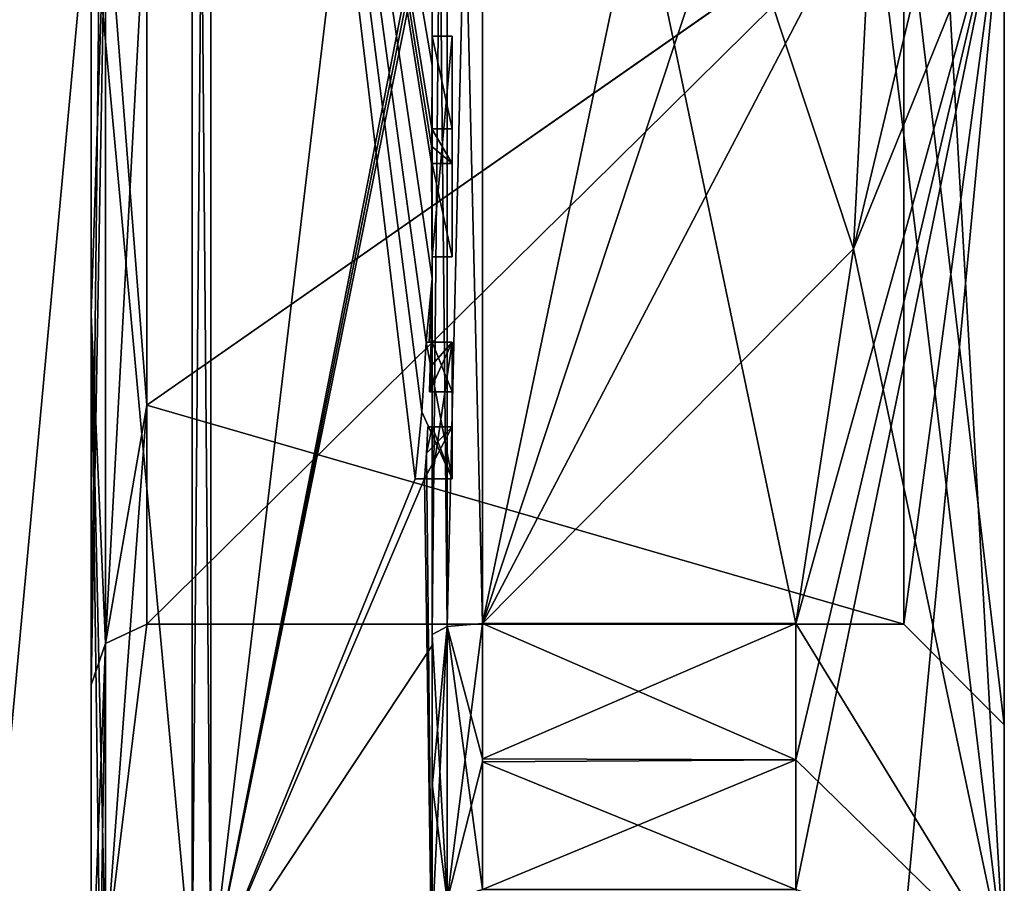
# Model space of a CAD drawing. Extents: x -23 to 700, y -1799 to -1.
# Tile 248 of 251: x 690 to 700, y -38 to -29. Entities that reach past the tile are written whole.
import ezdxf

# ---------------------------------------------------------------- set-up
doc = ezdxf.new("R2010")
doc.units = 0
doc.header["$LTSCALE"] = 54.754438
for name, color, linetype in [('1585', 7, 'CONTINUOUS'), ('1586', 7, 'CONTINUOUS'), ('1589', 7, 'CONTINUOUS'), ('1592', 7, 'CONTINUOUS'), ('1597', 7, 'CONTINUOUS'), ('1598', 7, 'CONTINUOUS'), ('1599', 7, 'CONTINUOUS'), ('1600', 7, 'CONTINUOUS'), ('1602', 7, 'CONTINUOUS'), ('1605', 7, 'CONTINUOUS'), ('1606', 7, 'CONTINUOUS'), ('1607', 7, 'CONTINUOUS'), ('1609', 7, 'CONTINUOUS'), ('1610', 7, 'CONTINUOUS'), ('1611', 7, 'CONTINUOUS'), ('1612', 7, 'CONTINUOUS'), ('1643', 7, 'CONTINUOUS'), ('1644', 7, 'CONTINUOUS'), ('1645', 7, 'CONTINUOUS'), ('1670', 7, 'CONTINUOUS'), ('1673', 7, 'CONTINUOUS'), ('1676', 7, 'CONTINUOUS'), ('1677', 7, 'CONTINUOUS'), ('1685', 7, 'CONTINUOUS'), ('1686', 7, 'CONTINUOUS'), ('1687', 7, 'CONTINUOUS'), ('1688', 7, 'CONTINUOUS'), ('1689', 7, 'CONTINUOUS'), ('1690', 7, 'CONTINUOUS'), ('1691', 7, 'CONTINUOUS'), ('1692', 7, 'CONTINUOUS'), ('1693', 7, 'CONTINUOUS'), ('1694', 7, 'CONTINUOUS'), ('1695', 7, 'CONTINUOUS'), ('1696', 7, 'CONTINUOUS'), ('1697', 7, 'CONTINUOUS'), ('1698', 7, 'CONTINUOUS'), ('1699', 7, 'CONTINUOUS'), ('1700', 7, 'CONTINUOUS'), ('1701', 7, 'CONTINUOUS'), ('1702', 7, 'CONTINUOUS'), ('1766', 7, 'CONTINUOUS'), ('1769', 7, 'CONTINUOUS'), ('1771', 7, 'CONTINUOUS'), ('1774', 7, 'CONTINUOUS')]:
    doc.layers.add(name, color=color, linetype=linetype)

msp = doc.modelspace()

# ---------------------------------------------------------------- linework, layer by layer
at = {"layer": '1585', "linetype": 'CONTINUOUS'}
for points in [[(700.1, -27.9993, -8.4499), (700.1, -36.45), (700.1, -38.8255, -6.2494), (700.1, -27.9993, -8.4499)], [(700.1, -28, -12.5), (700.1, -27.9993, -8.4499), (700.1, -38.8255, -6.2494), (700.1, -28, -12.5)], [(700.1, -28.0007, 8.4499), (700.1, -28, 12.5), (700.1, -38.8255, 6.2494), (700.1, -28.0007, 8.4499)], [(700.1, -36.45), (700.1, -28.0007, 8.4499), (700.1, -38.8255, 6.2494), (700.1, -36.45)], [(700.1, -38.8255, -6.2494), (700.1, -36.45), (700.1, -38.8255, 6.2494), (700.1, -38.8255, -6.2494)]]:
    msp.add_3dface(points, dxfattribs=at)
at = {"layer": '1586', "linetype": 'CONTINUOUS'}
for points in [[(694.9, -20.5597, 15.95), (694.9, -35.4403, 15.95), (698.0232, -20.5597, 15.95), (694.9, -20.5597, 15.95)], [(698.0232, -20.5597, 15.95), (694.9, -35.4403, 15.95), (698.5978, -24.2917, 15.95), (698.0232, -20.5597, 15.95)], [(698.5978, -24.2917, 15.95), (694.9, -35.4403, 15.95), (698.7857, -28, 15.95), (698.5978, -24.2917, 15.95)], [(698.7857, -28, 15.95), (694.9, -35.4403, 15.95), (698.5976, -31.7097, 15.95), (698.7857, -28, 15.95)], [(698.5976, -31.7097, 15.95), (694.9, -35.4403, 15.95), (698.0232, -35.4403, 15.95), (698.5976, -31.7097, 15.95)]]:
    msp.add_3dface(points, dxfattribs=at)
at = {"layer": '1589', "linetype": 'CONTINUOUS'}
for points in [[(694.9, -35.4403, -15.95), (694.9, -20.5597, -15.95), (698.0232, -35.4403, -15.95), (694.9, -35.4403, -15.95)], [(698.0232, -35.4403, -15.95), (694.9, -20.5597, -15.95), (698.5978, -31.7083, -15.95), (698.0232, -35.4403, -15.95)], [(698.5978, -31.7083, -15.95), (694.9, -20.5597, -15.95), (698.7857, -28, -15.95), (698.5978, -31.7083, -15.95)]]:
    msp.add_3dface(points, dxfattribs=at)
at = {"layer": '1592', "linetype": 'CONTINUOUS'}
for points in [[(694.4, -35.5503, -16.45), (694.4, -21.7364, -16.5), (694.4, -20.4497, -16.45), (694.4, -35.5503, -16.45)], [(694.4, -20.4497, 16.45), (694.4, -29.0506, 16.5), (694.4, -35.5503, 16.45), (694.4, -20.4497, 16.45)], [(694.4, -22.1297, -16.5), (694.4, -21.7364, -16.5), (694.4, -35.5503, -16.45), (694.4, -22.1297, -16.5)], [(694.4, -23.5648, -16.5), (694.4, -22.1297, -16.5), (694.4, -35.5503, -16.45), (694.4, -23.5648, -16.5)], [(694.4, -23.9582, -16.5), (694.4, -23.5648, -16.5), (694.4, -35.5503, -16.45), (694.4, -23.9582, -16.5)], [(694.4, -25.8781, -16.5), (694.4, -23.9582, -16.5), (694.4, -35.5503, -16.45), (694.4, -25.8781, -16.5)], [(694.4, -26.2268, -16.5), (694.4, -25.8781, -16.5), (694.4, -35.5503, -16.45), (694.4, -26.2268, -16.5)], [(694.4, -27.8639, -16.5), (694.4, -26.2268, -16.5), (694.4, -35.5503, -16.45), (694.4, -27.8639, -16.5)], [(694.4, -28.2828, -16.5), (694.4, -27.8639, -16.5), (694.4, -35.5503, -16.45), (694.4, -28.2828, -16.5)], [(694.4, -28.1257, 19.4998), (694.4, -35.6608, 17.9321), (694.4, -28.1257, 16.7828), (694.4, -28.1257, 19.4998)], [(694.4, -28.1257, 16.7828), (694.4, -35.6608, 17.9321), (694.4, -29.0506, 16.7828), (694.4, -28.1257, 16.7828)], [(694.4, -29.2498, -19.4599), (694.4, -28.2828, -16.5), (694.4, -29.5882, -16.5), (694.4, -29.2498, -19.4599)], [(694.4, -29.5882, -16.5), (694.4, -28.2828, -16.5), (694.4, -35.5503, -16.45), (694.4, -29.5882, -16.5)], [(694.4, -29.0506, 16.7828), (694.4, -35.6608, 17.9321), (694.4, -29.0506, 16.5), (694.4, -29.0506, 16.7828)], [(694.4, -29.0506, 16.5), (694.4, -35.6608, 17.9321), (694.4, -35.5503, 16.45), (694.4, -29.0506, 16.5)], [(694.4, -29.8827, -19.4089), (694.4, -29.2498, -19.4599), (694.4, -29.5882, -16.7828), (694.4, -29.8827, -19.4089)], [(694.4, -29.5882, -16.7828), (694.4, -29.2498, -19.4599), (694.4, -29.5882, -16.5), (694.4, -29.5882, -16.7828)], [(694.4, -30.5131, -16.7828), (694.4, -29.8827, -19.4089), (694.4, -29.5882, -16.7828), (694.4, -30.5131, -16.7828)], [(694.4, -31.7888, -16.5), (694.4, -29.5882, -16.5), (694.4, -35.5503, -16.45), (694.4, -31.7888, -16.5)], [(694.4, -30.5131, -19.3374), (694.4, -29.8827, -19.4089), (694.4, -30.5131, -16.7828), (694.4, -30.5131, -19.3374)], [(694.4, -30.8597, -16.7828), (694.4, -31.7888, -16.7828), (694.4, -30.8597, -19.2892), (694.4, -30.8597, -16.7828)], [(694.4, -30.8597, -19.2892), (694.4, -31.7888, -16.7828), (694.4, -32.0042, -19.0844), (694.4, -30.8597, -19.2892)], [(694.4, -31.7888, -16.7828), (694.4, -31.7888, -16.5), (694.4, -32.6371, -16.5), (694.4, -31.7888, -16.7828)], [(694.4, -32.6371, -16.5), (694.4, -31.7888, -16.5), (694.4, -35.5503, -16.45), (694.4, -32.6371, -16.5)], [(694.4, -32.0042, -19.0844), (694.4, -31.7888, -16.7828), (694.4, -32.6371, -16.5), (694.4, -32.0042, -19.0844)], [(694.4, -33.1347, -18.8118), (694.4, -32.0042, -19.0844), (694.4, -33.1347, -16.804), (694.4, -33.1347, -18.8118)], [(694.4, -33.1347, -16.804), (694.4, -32.0042, -19.0844), (694.4, -32.6371, -16.804), (694.4, -33.1347, -16.804)], [(694.4, -32.6371, -16.804), (694.4, -32.0042, -19.0844), (694.4, -32.6371, -16.5), (694.4, -32.6371, -16.804)], [(694.4, -34, -16.5), (694.4, -32.6371, -16.5), (694.4, -35.5503, -16.45), (694.4, -34, -16.5)], [(694.4, -33.4833, -16.804), (694.4, -34, -16.804), (694.4, -33.4833, -18.7132), (694.4, -33.4833, -16.804)], [(694.4, -33.4833, -18.7132), (694.4, -34, -16.804), (694.4, -35.5503, -16.45), (694.4, -33.4833, -18.7132)], [(694.4, -39.1573, -15.9926), (694.4, -33.4833, -18.7132), (694.4, -38.471, -14.7638), (694.4, -39.1573, -15.9926)], [(694.4, -38.471, -14.7638), (694.4, -33.4833, -18.7132), (694.4, -37.0705, -15.663), (694.4, -38.471, -14.7638)], [(694.4, -37.0705, -15.663), (694.4, -33.4833, -18.7132), (694.4, -35.5503, -16.45), (694.4, -37.0705, -15.663)], [(694.4, -34, -16.804), (694.4, -34, -16.5), (694.4, -35.5503, -16.45), (694.4, -34, -16.804)], [(694.4, -35.5503, 16.45), (694.4, -35.6608, 17.9321), (694.4, -37.0392, 15.6813), (694.4, -35.5503, 16.45)], [(694.4, -35.6608, 17.9321), (694.4, -42.0038, 13.5699), (694.4, -37.0392, 15.6813), (694.4, -35.6608, 17.9321)], [(694.4, -37.0392, 15.6813), (694.4, -42.0038, 13.5699), (694.4, -38.471, 14.7638), (694.4, -37.0392, 15.6813)]]:
    msp.add_3dface(points, dxfattribs=at)
at = {"layer": '1597', "linetype": 'CONTINUOUS'}
for points in [[(692.1949, -38.9913, 19.0374), (694.4, -20.4802, 17.9917), (692.1949, -17.0087, 19.0374), (692.1949, -38.9913, 19.0374)], [(694.4, -27.7791, 19.4994), (694.4, -20.4802, 17.9917), (692.1949, -38.9913, 19.0374), (694.4, -27.7791, 19.4994)], [(694.4, -27.9524, 19.5), (694.4, -27.7791, 19.4994), (692.1949, -38.9913, 19.0374), (694.4, -27.9524, 19.5)], [(694.4, -28.1257, 19.4998), (694.4, -27.9524, 19.5), (692.1949, -38.9913, 19.0374), (694.4, -28.1257, 19.4998)], [(694.4, -35.6608, 17.9321), (694.4, -28.1257, 19.4998), (692.1949, -38.9913, 19.0374), (694.4, -35.6608, 17.9321)], [(694.4, -42.0038, 13.5699), (694.4, -35.6608, 17.9321), (692.1949, -38.9913, 19.0374), (694.4, -42.0038, 13.5699)]]:
    msp.add_3dface(points, dxfattribs=at)
at = {"layer": '1598', "linetype": 'CONTINUOUS'}
for points in [[(692.1949, -17.0087, -19.0374), (694.4, -29.8827, -19.4089), (694.3948, -30.5131, -19.5), (692.1949, -17.0087, -19.0374)], [(694.4, -29.8827, -19.4089), (692.1949, -17.0087, -19.0374), (694.3997, -29.2629, -19.5), (694.4, -29.8827, -19.4089)], [(692.1949, -17.0087, -19.0374), (694.4, -32.0042, -19.0844), (694.3401, -32.6371, -19.5), (692.1949, -17.0087, -19.0374)], [(694.4, -32.0042, -19.0844), (692.1949, -17.0087, -19.0374), (694.3913, -30.8597, -19.5), (694.4, -32.0042, -19.0844)], [(692.1949, -38.9913, -19.0374), (692.1949, -17.0087, -19.0374), (694.2315, -34, -19.5), (692.1949, -38.9913, -19.0374)], [(694.2315, -34, -19.5), (692.1949, -17.0087, -19.0374), (694.2952, -33.3336, -19.5), (694.2315, -34, -19.5)], [(694.2952, -33.3336, -19.5), (692.1949, -17.0087, -19.0374), (694.3401, -32.6371, -19.5), (694.2952, -33.3336, -19.5)], [(694.3913, -30.8597, -19.5), (692.1949, -17.0087, -19.0374), (694.3932, -30.6867, -19.5), (694.3913, -30.8597, -19.5)], [(694.3932, -30.6867, -19.5), (692.1949, -17.0087, -19.0374), (694.3948, -30.5131, -19.5), (694.3932, -30.6867, -19.5)], [(694.3999, -29.2564, -19.48), (694.4, -29.8827, -19.4089), (694.3997, -29.2629, -19.5), (694.3999, -29.2564, -19.48)], [(694.4, -29.2498, -19.4599), (694.4, -29.8827, -19.4089), (694.3999, -29.2564, -19.48), (694.4, -29.2498, -19.4599)], [(694.3948, -30.5131, -19.5), (694.4, -29.8827, -19.4089), (694.3987, -30.5131, -19.4187), (694.3948, -30.5131, -19.5)], [(694.4, -29.8827, -19.4089), (694.4, -30.5131, -19.3374), (694.3987, -30.5131, -19.4187), (694.4, -29.8827, -19.4089)], [(694.4, -30.8597, -19.2892), (694.4, -32.0042, -19.0844), (694.3913, -30.8597, -19.5), (694.4, -30.8597, -19.2892)], [(694.3978, -30.8597, -19.3947), (694.4, -30.8597, -19.2892), (694.3913, -30.8597, -19.5), (694.3978, -30.8597, -19.3947)], [(694.3401, -32.6371, -19.5), (694.4, -32.0042, -19.0844), (694.3683, -32.6371, -19.3488), (694.3401, -32.6371, -19.5)], [(694.3683, -32.6371, -19.3488), (694.4, -32.0042, -19.0844), (694.3877, -32.6371, -19.196), (694.3683, -32.6371, -19.3488)], [(694.4, -32.0042, -19.0844), (694.4, -33.1347, -18.8118), (694.3877, -32.6371, -19.196), (694.4, -32.0042, -19.0844)], [(694.3877, -32.6371, -19.196), (694.4, -33.1347, -18.8118), (694.3809, -32.8877, -19.196), (694.3877, -32.6371, -19.196)], [(694.3723, -33.1347, -19.196), (694.3809, -32.8877, -19.196), (694.3931, -33.1347, -19.0046), (694.3723, -33.1347, -19.196)], [(694.3809, -32.8877, -19.196), (694.4, -33.1347, -18.8118), (694.3931, -33.1347, -19.0046), (694.3809, -32.8877, -19.196)], [(694.4, -33.4833, -18.7132), (694.4, -39.1573, -15.9926), (694.3417, -33.7438, -19.196), (694.4, -33.4833, -18.7132)], [(694.3566, -33.4833, -19.196), (694.4, -33.4833, -18.7132), (694.3417, -33.7438, -19.196), (694.3566, -33.4833, -19.196)], [(694.3891, -33.4833, -18.956), (694.4, -33.4833, -18.7132), (694.3566, -33.4833, -19.196), (694.3891, -33.4833, -18.956)], [(694.3417, -33.7438, -19.196), (694.4, -39.1573, -15.9926), (694.324, -34, -19.196), (694.3417, -33.7438, -19.196)], [(694.4, -39.1573, -15.9926), (692.1949, -38.9913, -19.0374), (694.324, -34, -19.196), (694.4, -39.1573, -15.9926)], [(694.324, -34, -19.196), (692.1949, -38.9913, -19.0374), (694.2315, -34, -19.5), (694.324, -34, -19.196)], [(694.2821, -34, -19.3497), (694.324, -34, -19.196), (694.2315, -34, -19.5), (694.2821, -34, -19.3497)]]:
    msp.add_3dface(points, dxfattribs=at)
at = {"layer": '1599', "linetype": 'CONTINUOUS'}
for points in [[(692.0094, -38.9849, -19.0264), (690, -17.2786, -18.5712), (692.0094, -17.0151, -19.0264), (692.0094, -38.9849, -19.0264)], [(690, -38.7214, -18.5712), (690, -17.2786, -18.5712), (692.0094, -38.9849, -19.0264), (690, -38.7214, -18.5712)]]:
    msp.add_3dface(points, dxfattribs=at)
at = {"layer": '1600', "linetype": 'CONTINUOUS'}
for points in [[(690, -17.2786, 18.5712), (690, -38.7214, 18.5712), (692.0094, -17.0151, 19.0264), (690, -17.2786, 18.5712)], [(692.0094, -17.0151, 19.0264), (690, -38.7214, 18.5712), (692.0094, -38.9849, 19.0264), (692.0094, -17.0151, 19.0264)]]:
    msp.add_3dface(points, dxfattribs=at)
at = {"layer": '1602', "linetype": 'CONTINUOUS'}
for points in [[(691.5562, -28, 7.45), (691.5562, -33.2679, 5.2679), (691.1443, -28, 10.8047), (691.5562, -28, 7.45)], [(691.1443, -28, 10.8047), (691.5562, -33.2679, 5.2679), (691.1443, -35.64, 7.6401), (691.1443, -28, 10.8047)], [(691.5562, -33.2679, -5.2679), (691.5562, -28, -7.45), (691.1443, -35.64, -7.6401), (691.5562, -33.2679, -5.2679)], [(691.5562, -28, -7.45), (691.1443, -28, -10.8047), (691.1443, -35.64, -7.6401), (691.5562, -28, -7.45)], [(691.5562, -33.2679, 5.2679), (691.5562, -35.45), (691.1443, -35.64, 7.6401), (691.5562, -33.2679, 5.2679)], [(691.5562, -35.45), (691.5562, -33.2679, -5.2679), (691.1443, -38.8047), (691.5562, -35.45)], [(691.1443, -38.8047), (691.5562, -33.2679, -5.2679), (691.1443, -35.64, -7.6401), (691.1443, -38.8047)], [(691.1443, -35.64, 7.6401), (691.5562, -35.45), (691.1443, -38.8047), (691.1443, -35.64, 7.6401)]]:
    msp.add_3dface(points, dxfattribs=at)
at = {"layer": '1605', "linetype": 'CONTINUOUS'}
for points in [[(692.1949, -38.9913, 19.0374), (692.1949, -17.0087, 19.0374), (692.0094, -38.9849, 19.0264), (692.1949, -38.9913, 19.0374)], [(692.1949, -17.0087, 19.0374), (692.0094, -17.0151, 19.0264), (692.0094, -38.9849, 19.0264), (692.1949, -17.0087, 19.0374)]]:
    msp.add_3dface(points, dxfattribs=at)
at = {"layer": '1606', "linetype": 'CONTINUOUS'}
for points in [[(692.1949, -17.0087, -19.0374), (692.1949, -38.9913, -19.0374), (692.0094, -17.0151, -19.0264), (692.1949, -17.0087, -19.0374)], [(692.1949, -38.9913, -19.0374), (692.0094, -38.9849, -19.0264), (692.0094, -17.0151, -19.0264), (692.1949, -38.9913, -19.0374)]]:
    msp.add_3dface(points, dxfattribs=at)
at = {"layer": '1607', "linetype": 'CONTINUOUS'}
for points in [[(700.1, -28, 12.5), (698.5976, -31.7097, 15.95), (698.0232, -35.4403, 15.95), (700.1, -28, 12.5)], [(700.1, -28, 12.5), (698.0232, -35.4403, 15.95), (698.0232, -36.8, 15.242), (700.1, -28, 12.5)], [(700.1, -28, 12.5), (698.0232, -38.093, 14.4185), (698.7857, -41.8131, 7.975), (700.1, -28, 12.5)], [(698.0232, -38.093, 14.4185), (700.1, -28, 12.5), (698.0232, -36.8, 15.242), (698.0232, -38.093, 14.4185)], [(698.5976, -31.7097, 15.95), (700.1, -28, 12.5), (699.4827, -28, 14.2402), (698.5976, -31.7097, 15.95)], [(698.7857, -28, 15.95), (698.5976, -31.7097, 15.95), (699.4827, -28, 14.2402), (698.7857, -28, 15.95)], [(700.1, -38.8255, -6.2494), (698.5978, -31.7083, -15.95), (698.7857, -28, -15.95), (700.1, -38.8255, -6.2494)], [(700.1, -38.8255, 6.2494), (700.1, -28, 12.5), (698.7857, -41.8131, 7.975), (700.1, -38.8255, 6.2494)], [(700.1, -38.8255, -6.2494), (698.7857, -28, -15.95), (699.4827, -28, -14.2402), (700.1, -38.8255, -6.2494)], [(700.1, -28, -12.5), (700.1, -38.8255, -6.2494), (699.4827, -28, -14.2402), (700.1, -28, -12.5)], [(700.1, -38.8255, -6.2494), (698.0232, -35.4403, -15.95), (698.5978, -31.7083, -15.95), (700.1, -38.8255, -6.2494)], [(698.0232, -35.4403, -15.95), (700.1, -38.8255, -6.2494), (698.0232, -36.8, -15.242), (698.0232, -35.4403, -15.95)], [(700.1, -38.8255, -6.2494), (698.0232, -38.093, -14.4185), (698.0232, -36.8, -15.242), (700.1, -38.8255, -6.2494)]]:
    msp.add_3dface(points, dxfattribs=at)
at = {"layer": '1609', "linetype": 'CONTINUOUS'}
for points in [[(691.5562, -33.2679, 5.2679), (691.5562, -28, 7.45), (699.1, -28.0008, 7.45), (691.5562, -33.2679, 5.2679)], [(699.1, -35.45), (691.5562, -33.2679, 5.2679), (699.1, -28.0008, 7.45), (699.1, -35.45)], [(691.5562, -35.45), (691.5562, -33.2679, 5.2679), (699.1, -35.45), (691.5562, -35.45)]]:
    msp.add_3dface(points, dxfattribs=at)
at = {"layer": '1610', "linetype": 'CONTINUOUS'}
for points in [[(691.5562, -35.45), (699.1, -35.45), (699.1, -27.9992, -7.45), (691.5562, -35.45)], [(691.5562, -35.45), (699.1, -27.9992, -7.45), (691.5562, -33.2679, -5.2679), (691.5562, -35.45)], [(691.5562, -33.2679, -5.2679), (699.1, -27.9992, -7.45), (691.5562, -28, -7.45), (691.5562, -33.2679, -5.2679)]]:
    msp.add_3dface(points, dxfattribs=at)
at = {"layer": '1611', "linetype": 'CONTINUOUS'}
for points in [[(700.1, -28.0007, 8.4499), (700.1, -36.45), (699.1, -28.0008, 7.45), (700.1, -28.0007, 8.4499)], [(700.1, -36.45), (699.1, -35.45), (699.1, -28.0008, 7.45), (700.1, -36.45)]]:
    msp.add_3dface(points, dxfattribs=at)
at = {"layer": '1612', "linetype": 'CONTINUOUS'}
for points in [[(699.1, -35.45), (700.1, -27.9993, -8.4499), (699.1, -27.9992, -7.45), (699.1, -35.45)], [(700.1, -36.45), (700.1, -27.9993, -8.4499), (699.1, -35.45), (700.1, -36.45)]]:
    msp.add_3dface(points, dxfattribs=at)
at = {"layer": '1643', "linetype": 'CONTINUOUS'}
for points in [[(694.6, -29.5882, -16.7828), (694.6, -29.5882, -16.5), (694.6, -31.7888, -16.5), (694.6, -29.5882, -16.7828)], [(694.6, -30.5131, -16.7828), (694.6, -29.5882, -16.7828), (694.6, -31.7888, -16.5), (694.6, -30.5131, -16.7828)], [(694.6, -30.5131, -19.5), (694.6, -30.5131, -16.7828), (694.6, -30.8597, -16.7828), (694.6, -30.5131, -19.5)], [(694.6, -30.8597, -16.7828), (694.6, -30.5131, -16.7828), (694.6, -31.7888, -16.5), (694.6, -30.8597, -16.7828)], [(694.6, -30.8597, -19.5), (694.6, -30.5131, -19.5), (694.6, -30.8597, -16.7828), (694.6, -30.8597, -19.5)], [(694.6, -31.7888, -16.7828), (694.6, -30.8597, -16.7828), (694.6, -31.7888, -16.5), (694.6, -31.7888, -16.7828)], [(694.6, -32.6371, -19.5), (694.6, -32.6371, -19.196), (694.6, -33.1347, -19.196), (694.6, -32.6371, -19.5)], [(694.6, -34, -19.5), (694.6, -32.6371, -19.5), (694.6, -34, -19.196), (694.6, -34, -19.5)], [(694.6, -34, -19.196), (694.6, -32.6371, -19.5), (694.6, -33.4833, -19.196), (694.6, -34, -19.196)], [(694.6, -33.4833, -19.196), (694.6, -32.6371, -19.5), (694.6, -33.1347, -19.196), (694.6, -33.4833, -19.196)], [(694.6, -32.6371, -16.5), (694.6, -34, -16.5), (694.6, -32.6371, -16.804), (694.6, -32.6371, -16.5)], [(694.6, -32.6371, -16.804), (694.6, -34, -16.5), (694.6, -33.1347, -16.804), (694.6, -32.6371, -16.804)], [(694.6, -33.4833, -16.804), (694.6, -33.4833, -19.196), (694.6, -33.1347, -19.196), (694.6, -33.4833, -16.804)], [(694.6, -34, -16.5), (694.6, -33.4833, -16.804), (694.6, -33.1347, -16.804), (694.6, -34, -16.5)], [(694.6, -33.1347, -16.804), (694.6, -33.4833, -16.804), (694.6, -33.1347, -19.196), (694.6, -33.1347, -16.804)], [(694.6, -34, -16.804), (694.6, -33.4833, -16.804), (694.6, -34, -16.5), (694.6, -34, -16.804)]]:
    msp.add_3dface(points, dxfattribs=at)
at = {"layer": '1644', "linetype": 'CONTINUOUS'}
for points in [[(694.3401, -32.6371, -19.5), (694.3683, -32.6371, -19.3488), (694.6, -32.6371, -19.5), (694.3401, -32.6371, -19.5)], [(694.3683, -32.6371, -19.3488), (694.3877, -32.6371, -19.196), (694.6, -32.6371, -19.5), (694.3683, -32.6371, -19.3488)], [(694.3877, -32.6371, -19.196), (694.6, -32.6371, -19.196), (694.6, -32.6371, -19.5), (694.3877, -32.6371, -19.196)]]:
    msp.add_3dface(points, dxfattribs=at)
at = {"layer": '1645', "linetype": 'CONTINUOUS'}
for points in [[(694.4, -29.5882, -16.7828), (694.4, -29.5882, -16.5), (694.6, -29.5882, -16.7828), (694.4, -29.5882, -16.7828)], [(694.4, -29.5882, -16.5), (694.6, -29.5882, -16.5), (694.6, -29.5882, -16.7828), (694.4, -29.5882, -16.5)]]:
    msp.add_3dface(points, dxfattribs=at)
at = {"layer": '1670', "linetype": 'CONTINUOUS'}
for points in [[(694.4, -35.5503, -16.45), (694.4, -20.4497, -16.45), (694.549, -20.5279, -16.094), (694.4, -35.5503, -16.45)], [(694.4, -35.5503, -16.45), (694.549, -20.5279, -16.094), (694.549, -35.4721, -16.094), (694.4, -35.5503, -16.45)], [(694.549, -20.5279, -16.094), (694.9, -20.5597, -15.95), (694.549, -35.4721, -16.094), (694.549, -20.5279, -16.094)], [(694.9, -20.5597, -15.95), (694.9, -35.4403, -15.95), (694.549, -35.4721, -16.094), (694.9, -20.5597, -15.95)]]:
    msp.add_3dface(points, dxfattribs=at)
at = {"layer": '1673', "linetype": 'CONTINUOUS'}
for points in [[(694.4, -20.4497, 16.45), (694.4, -35.5503, 16.45), (694.549, -35.4721, 16.094), (694.4, -20.4497, 16.45)], [(694.4, -20.4497, 16.45), (694.549, -35.4721, 16.094), (694.549, -20.5279, 16.094), (694.4, -20.4497, 16.45)], [(694.9, -35.4403, 15.95), (694.9, -20.5597, 15.95), (694.549, -20.5279, 16.094), (694.9, -35.4403, 15.95)], [(694.549, -35.4721, 16.094), (694.9, -35.4403, 15.95), (694.549, -20.5279, 16.094), (694.549, -35.4721, 16.094)]]:
    msp.add_3dface(points, dxfattribs=at)
at = {"layer": '1676', "linetype": 'CONTINUOUS'}
for points in [[(691, -19.9478, 8.0522), (691.1443, -28, 10.8047), (691, -32.3586, 10.5205), (691, -19.9478, 8.0522)], [(691.1443, -28, 10.8047), (691.1443, -35.64, 7.6401), (691, -32.3586, 10.5205), (691.1443, -28, 10.8047)], [(691.1443, -35.64, 7.6401), (691.1443, -38.8047), (691, -32.3586, 10.5205), (691.1443, -35.64, 7.6401)], [(691.1443, -38.8047), (691.0897, -39.1005, 0), (691, -32.3586, 10.5205), (691.1443, -38.8047)], [(691.0897, -39.1005, 0), (691, -39.3877, 0), (691, -32.3586, 10.5205), (691.0897, -39.1005, 0)]]:
    msp.add_3dface(points, dxfattribs=at)
at = {"layer": '1677', "linetype": 'CONTINUOUS'}
for points in [[(691.1443, -35.64, -7.6401), (691.1443, -28, -10.8047), (691, -36.0523, -8.0523), (691.1443, -35.64, -7.6401)], [(691, -36.0523, -8.0523), (691.1443, -28, -10.8047), (691.0897, -28, -11.1005), (691, -36.0523, -8.0523)], [(691, -28, -11.3877), (691, -36.0523, -8.0523), (691.0897, -28, -11.1005), (691, -28, -11.3877)], [(691, -39.3877, 0), (691.1443, -35.64, -7.6401), (691, -36.0523, -8.0523), (691, -39.3877, 0)], [(691.1443, -35.64, -7.6401), (691, -39.3877, 0), (691.0897, -39.1005, 0), (691.1443, -35.64, -7.6401)], [(691.1443, -38.8047), (691.1443, -35.64, -7.6401), (691.0897, -39.1005, 0), (691.1443, -38.8047)]]:
    msp.add_3dface(points, dxfattribs=at)
at = {"layer": '1685', "linetype": 'CONTINUOUS'}
for points in [[(694.3809, -32.8877, -19.196), (694.3723, -33.1347, -19.196), (694.6, -32.6371, -19.196), (694.3809, -32.8877, -19.196)], [(694.6, -32.6371, -19.196), (694.3723, -33.1347, -19.196), (694.6, -33.1347, -19.196), (694.6, -32.6371, -19.196)], [(694.3877, -32.6371, -19.196), (694.3809, -32.8877, -19.196), (694.6, -32.6371, -19.196), (694.3877, -32.6371, -19.196)]]:
    msp.add_3dface(points, dxfattribs=at)
at = {"layer": '1686', "linetype": 'CONTINUOUS'}
for points in [[(694.3723, -33.1347, -19.196), (694.3931, -33.1347, -19.0046), (694.6, -33.1347, -19.196), (694.3723, -33.1347, -19.196)], [(694.3931, -33.1347, -19.0046), (694.4, -33.1347, -18.8118), (694.6, -33.1347, -19.196), (694.3931, -33.1347, -19.0046)], [(694.4, -33.1347, -18.8118), (694.4, -33.1347, -16.804), (694.6, -33.1347, -19.196), (694.4, -33.1347, -18.8118)], [(694.4, -33.1347, -16.804), (694.6, -33.1347, -16.804), (694.6, -33.1347, -19.196), (694.4, -33.1347, -16.804)]]:
    msp.add_3dface(points, dxfattribs=at)
at = {"layer": '1687', "linetype": 'CONTINUOUS'}
for points in [[(694.4, -33.1347, -16.804), (694.4, -32.6371, -16.804), (694.6, -33.1347, -16.804), (694.4, -33.1347, -16.804)], [(694.4, -32.6371, -16.804), (694.6, -32.6371, -16.804), (694.6, -33.1347, -16.804), (694.4, -32.6371, -16.804)]]:
    msp.add_3dface(points, dxfattribs=at)
at = {"layer": '1688', "linetype": 'CONTINUOUS'}
for points in [[(694.4, -32.6371, -16.804), (694.4, -32.6371, -16.5), (694.6, -32.6371, -16.804), (694.4, -32.6371, -16.804)], [(694.4, -32.6371, -16.5), (694.6, -32.6371, -16.5), (694.6, -32.6371, -16.804), (694.4, -32.6371, -16.5)]]:
    msp.add_3dface(points, dxfattribs=at)
at = {"layer": '1689', "linetype": 'CONTINUOUS'}
for points in [[(694.4, -32.6371, -16.5), (694.4, -34, -16.5), (694.6, -32.6371, -16.5), (694.4, -32.6371, -16.5)], [(694.4, -34, -16.5), (694.6, -34, -16.5), (694.6, -32.6371, -16.5), (694.4, -34, -16.5)]]:
    msp.add_3dface(points, dxfattribs=at)
at = {"layer": '1690', "linetype": 'CONTINUOUS'}
for points in [[(694.4, -34, -16.5), (694.4, -34, -16.804), (694.6, -34, -16.5), (694.4, -34, -16.5)], [(694.4, -34, -16.804), (694.6, -34, -16.804), (694.6, -34, -16.5), (694.4, -34, -16.804)]]:
    msp.add_3dface(points, dxfattribs=at)
at = {"layer": '1691', "linetype": 'CONTINUOUS'}
for points in [[(694.4, -34, -16.804), (694.4, -33.4833, -16.804), (694.6, -34, -16.804), (694.4, -34, -16.804)], [(694.4, -33.4833, -16.804), (694.6, -33.4833, -16.804), (694.6, -34, -16.804), (694.4, -33.4833, -16.804)]]:
    msp.add_3dface(points, dxfattribs=at)
at = {"layer": '1692', "linetype": 'CONTINUOUS'}
for points in [[(694.3891, -33.4833, -18.956), (694.3566, -33.4833, -19.196), (694.6, -33.4833, -19.196), (694.3891, -33.4833, -18.956)], [(694.4, -33.4833, -18.7132), (694.3891, -33.4833, -18.956), (694.6, -33.4833, -16.804), (694.4, -33.4833, -18.7132)], [(694.3891, -33.4833, -18.956), (694.6, -33.4833, -19.196), (694.6, -33.4833, -16.804), (694.3891, -33.4833, -18.956)], [(694.4, -33.4833, -16.804), (694.4, -33.4833, -18.7132), (694.6, -33.4833, -16.804), (694.4, -33.4833, -16.804)]]:
    msp.add_3dface(points, dxfattribs=at)
at = {"layer": '1693', "linetype": 'CONTINUOUS'}
for points in [[(694.3417, -33.7438, -19.196), (694.324, -34, -19.196), (694.6, -33.4833, -19.196), (694.3417, -33.7438, -19.196)], [(694.324, -34, -19.196), (694.6, -34, -19.196), (694.6, -33.4833, -19.196), (694.324, -34, -19.196)], [(694.3566, -33.4833, -19.196), (694.3417, -33.7438, -19.196), (694.6, -33.4833, -19.196), (694.3566, -33.4833, -19.196)]]:
    msp.add_3dface(points, dxfattribs=at)
at = {"layer": '1694', "linetype": 'CONTINUOUS'}
for points in [[(694.2821, -34, -19.3497), (694.2315, -34, -19.5), (694.6, -34, -19.5), (694.2821, -34, -19.3497)], [(694.324, -34, -19.196), (694.2821, -34, -19.3497), (694.6, -34, -19.5), (694.324, -34, -19.196)], [(694.324, -34, -19.196), (694.6, -34, -19.5), (694.6, -34, -19.196), (694.324, -34, -19.196)]]:
    msp.add_3dface(points, dxfattribs=at)
at = {"layer": '1695', "linetype": 'CONTINUOUS'}
for points in [[(694.2952, -33.3336, -19.5), (694.3401, -32.6371, -19.5), (694.6, -34, -19.5), (694.2952, -33.3336, -19.5)], [(694.3401, -32.6371, -19.5), (694.6, -32.6371, -19.5), (694.6, -34, -19.5), (694.3401, -32.6371, -19.5)], [(694.2315, -34, -19.5), (694.2952, -33.3336, -19.5), (694.6, -34, -19.5), (694.2315, -34, -19.5)]]:
    msp.add_3dface(points, dxfattribs=at)
at = {"layer": '1696', "linetype": 'CONTINUOUS'}
for points in [[(694.4, -29.5882, -16.5), (694.4, -31.7888, -16.5), (694.6, -29.5882, -16.5), (694.4, -29.5882, -16.5)], [(694.6, -29.5882, -16.5), (694.4, -31.7888, -16.5), (694.6, -31.7888, -16.5), (694.6, -29.5882, -16.5)]]:
    msp.add_3dface(points, dxfattribs=at)
at = {"layer": '1697', "linetype": 'CONTINUOUS'}
for points in [[(694.4, -31.7888, -16.5), (694.4, -31.7888, -16.7828), (694.6, -31.7888, -16.5), (694.4, -31.7888, -16.5)], [(694.4, -31.7888, -16.7828), (694.6, -31.7888, -16.7828), (694.6, -31.7888, -16.5), (694.4, -31.7888, -16.7828)]]:
    msp.add_3dface(points, dxfattribs=at)
at = {"layer": '1698', "linetype": 'CONTINUOUS'}
for points in [[(694.4, -31.7888, -16.7828), (694.4, -30.8597, -16.7828), (694.6, -31.7888, -16.7828), (694.4, -31.7888, -16.7828)], [(694.4, -30.8597, -16.7828), (694.6, -30.8597, -16.7828), (694.6, -31.7888, -16.7828), (694.4, -30.8597, -16.7828)]]:
    msp.add_3dface(points, dxfattribs=at)
at = {"layer": '1699', "linetype": 'CONTINUOUS'}
for points in [[(694.3978, -30.8597, -19.3947), (694.3913, -30.8597, -19.5), (694.6, -30.8597, -16.7828), (694.3978, -30.8597, -19.3947)], [(694.3913, -30.8597, -19.5), (694.6, -30.8597, -19.5), (694.6, -30.8597, -16.7828), (694.3913, -30.8597, -19.5)], [(694.4, -30.8597, -19.2892), (694.3978, -30.8597, -19.3947), (694.6, -30.8597, -16.7828), (694.4, -30.8597, -19.2892)], [(694.4, -30.8597, -16.7828), (694.4, -30.8597, -19.2892), (694.6, -30.8597, -16.7828), (694.4, -30.8597, -16.7828)]]:
    msp.add_3dface(points, dxfattribs=at)
at = {"layer": '1700', "linetype": 'CONTINUOUS'}
for points in [[(694.3932, -30.6867, -19.5), (694.3948, -30.5131, -19.5), (694.6, -30.8597, -19.5), (694.3932, -30.6867, -19.5)], [(694.3948, -30.5131, -19.5), (694.6, -30.5131, -19.5), (694.6, -30.8597, -19.5), (694.3948, -30.5131, -19.5)], [(694.3913, -30.8597, -19.5), (694.3932, -30.6867, -19.5), (694.6, -30.8597, -19.5), (694.3913, -30.8597, -19.5)]]:
    msp.add_3dface(points, dxfattribs=at)
at = {"layer": '1701', "linetype": 'CONTINUOUS'}
for points in [[(694.3948, -30.5131, -19.5), (694.3987, -30.5131, -19.4187), (694.6, -30.5131, -19.5), (694.3948, -30.5131, -19.5)], [(694.3987, -30.5131, -19.4187), (694.4, -30.5131, -19.3374), (694.6, -30.5131, -19.5), (694.3987, -30.5131, -19.4187)], [(694.4, -30.5131, -19.3374), (694.4, -30.5131, -16.7828), (694.6, -30.5131, -19.5), (694.4, -30.5131, -19.3374)], [(694.4, -30.5131, -16.7828), (694.6, -30.5131, -16.7828), (694.6, -30.5131, -19.5), (694.4, -30.5131, -16.7828)]]:
    msp.add_3dface(points, dxfattribs=at)
at = {"layer": '1702', "linetype": 'CONTINUOUS'}
for points in [[(694.4, -30.5131, -16.7828), (694.4, -29.5882, -16.7828), (694.6, -30.5131, -16.7828), (694.4, -30.5131, -16.7828)], [(694.4, -29.5882, -16.7828), (694.6, -29.5882, -16.7828), (694.6, -30.5131, -16.7828), (694.4, -29.5882, -16.7828)]]:
    msp.add_3dface(points, dxfattribs=at)
at = {"layer": '1766', "linetype": 'CONTINUOUS'}
for points in [[(698.0232, -35.4403, 15.95), (694.9, -35.4403, 15.95), (694.9, -36.7905, 15.2475), (698.0232, -35.4403, 15.95)], [(698.0232, -36.8, 15.242), (698.0232, -35.4403, 15.95), (694.9, -36.7905, 15.2475), (698.0232, -36.8, 15.242)], [(694.9, -35.4403, -15.95), (698.0232, -35.4403, -15.95), (698.0232, -36.8, -15.242), (694.9, -35.4403, -15.95)], [(694.9, -35.4403, -15.95), (698.0232, -36.8, -15.242), (694.9, -36.8189, -15.2311), (694.9, -35.4403, -15.95)], [(694.9, -38.093, 14.4185), (698.0232, -36.8, 15.242), (694.9, -36.7905, 15.2475), (694.9, -38.093, 14.4185)], [(694.9, -38.093, 14.4185), (698.0232, -38.093, 14.4185), (698.0232, -36.8, 15.242), (694.9, -38.093, 14.4185)], [(698.0232, -36.8, -15.242), (698.0232, -38.093, -14.4185), (694.9, -36.8189, -15.2311), (698.0232, -36.8, -15.242)], [(698.0232, -38.093, -14.4185), (694.9, -38.093, -14.4185), (694.9, -36.8189, -15.2311), (698.0232, -38.093, -14.4185)]]:
    msp.add_3dface(points, dxfattribs=at)
at = {"layer": '1769', "linetype": 'CONTINUOUS'}
for points in [[(694.4, -35.5503, 16.45), (694.549, -38.2017, 14.518), (694.549, -35.4721, 16.094), (694.4, -35.5503, 16.45)], [(694.9, -36.7905, 15.2475), (694.9, -35.4403, 15.95), (694.549, -35.4721, 16.094), (694.9, -36.7905, 15.2475)], [(694.9, -38.093, 14.4185), (694.9, -36.7905, 15.2475), (694.549, -35.4721, 16.094), (694.9, -38.093, 14.4185)], [(694.549, -38.2017, 14.518), (694.9, -38.093, 14.4185), (694.549, -35.4721, 16.094), (694.549, -38.2017, 14.518)], [(694.4, -35.5503, 16.45), (694.4, -37.0392, 15.6813), (694.549, -38.2017, 14.518), (694.4, -35.5503, 16.45)], [(694.4, -37.0392, 15.6813), (694.4, -38.471, 14.7638), (694.549, -38.2017, 14.518), (694.4, -37.0392, 15.6813)]]:
    msp.add_3dface(points, dxfattribs=at)
at = {"layer": '1771', "linetype": 'CONTINUOUS'}
for points in [[(694.4, -38.471, -14.7638), (694.4, -37.0705, -15.663), (694.549, -35.4721, -16.094), (694.4, -38.471, -14.7638)], [(694.4, -38.471, -14.7638), (694.549, -35.4721, -16.094), (694.549, -38.2017, -14.518), (694.4, -38.471, -14.7638)], [(694.4, -37.0705, -15.663), (694.4, -35.5503, -16.45), (694.549, -35.4721, -16.094), (694.4, -37.0705, -15.663)], [(694.9, -35.4403, -15.95), (694.9, -36.8189, -15.2311), (694.549, -38.2017, -14.518), (694.9, -35.4403, -15.95)], [(694.549, -35.4721, -16.094), (694.9, -35.4403, -15.95), (694.549, -38.2017, -14.518), (694.549, -35.4721, -16.094)], [(694.9, -36.8189, -15.2311), (694.9, -38.093, -14.4185), (694.549, -38.2017, -14.518), (694.9, -36.8189, -15.2311)]]:
    msp.add_3dface(points, dxfattribs=at)
at = {"layer": '1774', "linetype": 'CONTINUOUS'}
for points in [[(691, -39.3877, 0), (691, -36.0523, -8.0523), (691, -17.4795, -4.3586), (691, -39.3877, 0)], [(691, -39.3877, 0), (691, -17.4795, -4.3586), (691, -19.9478, 8.0522), (691, -39.3877, 0)], [(691, -36.0523, -8.0523), (691, -28, -11.3877), (691, -17.4795, -4.3586), (691, -36.0523, -8.0523)], [(691, -39.3877, 0), (691, -19.9478, 8.0522), (691, -32.3586, 10.5205), (691, -39.3877, 0)]]:
    msp.add_3dface(points, dxfattribs=at)

doc.saveas('drawing.dxf')
